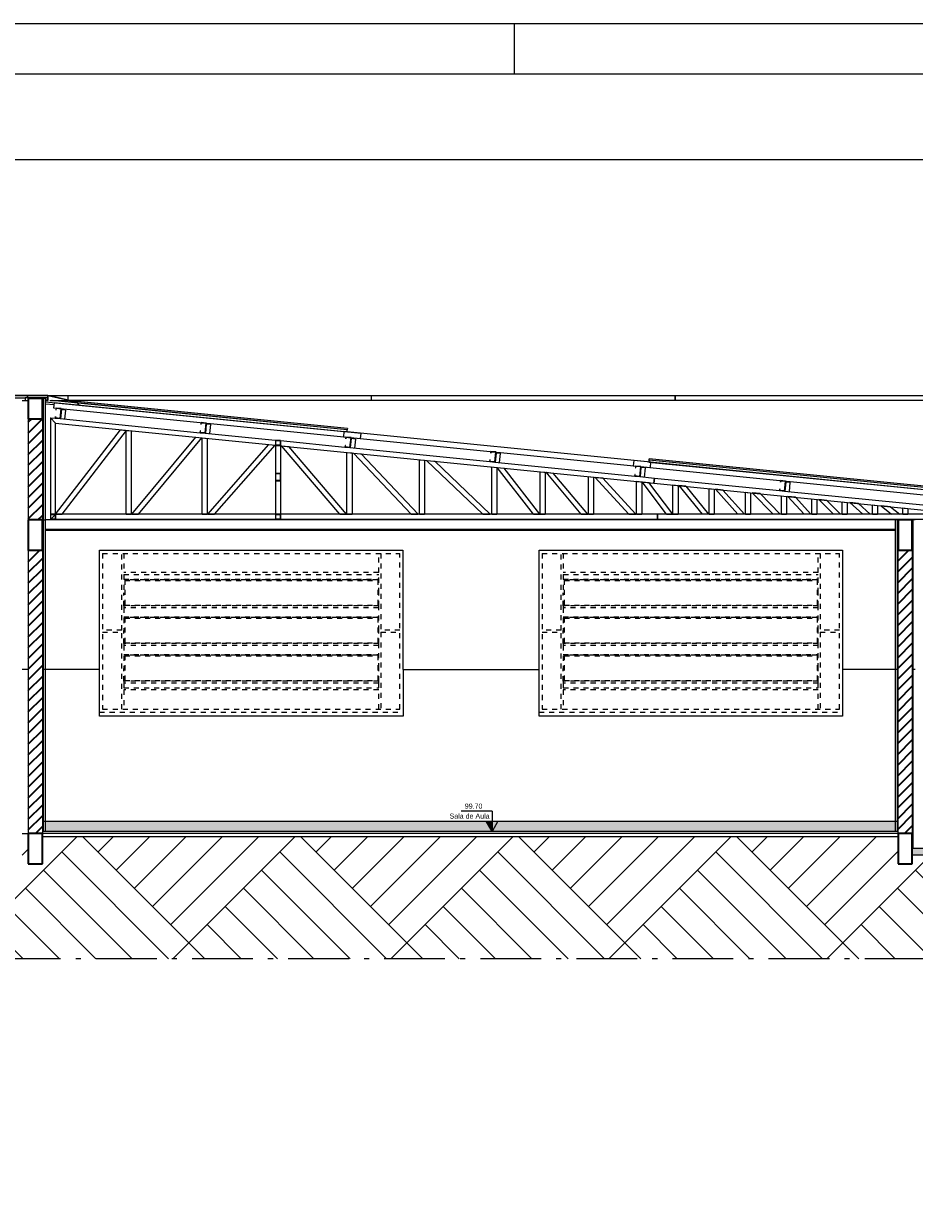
# Model space of a CAD drawing. Header units: millimetres. Extents: x -109 to 627, y -178 to 173.
# Tile 176 of 178: x 335 to 352, y 66 to 89. Entities that reach past the tile are written whole.
import ezdxf

# ---------------------------------------------------------------- set-up
doc = ezdxf.new("R2010")
doc.units = ezdxf.units.MM
doc.linetypes.add('ACAD_ISO10W100', pattern=[18.5, 12, -3, 0.5, -3])
doc.linetypes.add('Traço Curto', pattern=[0.00153, 0.001, -0.00053])
for name, color, linetype, lineweight in [('ARQ - COTA_NÍVEL', 2, 'Continuous', 5), ('ARQ - ESTRUTURA - CORTE_VIGA', 6, 'Continuous', 35), ('ARQ - ESTRUTURA_VIGA', 3, 'Continuous', 15), ('ARQ - FORRO', 7, 'Continuous', 9), ('ARQ - JANELA', 2, 'Traço Curto', 5), ('ARQ - PAREDE VISTA', 4, 'Continuous', 9), ('ARQ - PAREDES_HACHURA', 9, 'Continuous', 35), ('ARQ - PAREDES_HACHURA_SUPERFICIE', 8, 'Continuous', 9), ('ARQ - PILAR', 4, 'Continuous', 15), ('ARQ - PISO', 9, 'Continuous', 5), ('ARQ - PISO_HACHURA', 8, 'Continuous', 40)]:
    doc.layers.add(name, color=color, linetype=linetype, lineweight=lineweight)
doc.styles.add('Arial_2', font='arial.ttf', dxfattribs={"height": 0.15})
doc.styles.get("Standard").update_dxf_attribs({"font": 'arial.ttf'})
pattern_1 = [(50, (309.225, 77.0712), (0.7295975, -0.063934), [0.076, -0.838]), (355, (309.225, 77.0712), (-0.141842, 0.765274), [0.06, -0.67]), (100.451, (309.285, 77.0652), (0.588716, 0.700409), [0.064, -0.712]), (46.184, (309.225, 77.2752), (1.084144, -0.167138), [0.114, -1.258]), (96.636, (309.315, 77.2612), (0.949911, 0.990408), [0.098, -1.068]), (351.184, (309.225, 77.2752), (0.94898, 0.990257), [0.092, -1.006]), (21, (309.327, 77.2232), (0.6071245, -0.409634), [0.076, -0.838]), (326, (309.327, 77.2232), (0.246955, 0.73809), [0.06, -0.67]), (71.451, (309.377, 77.1892), (0.854468, 0.327177), [0.064, -0.712]), (37.5, (309.225, 77.0712), (0.0130863, 0.3377643), [0.034, -0.628, 0.034, -0.648, -0.674]), (37.5, (309.225, 77.0712), (0.0130863, 0.3377643), [-1.344, 0.034, -0.64]), (7.5, (309.225, 77.0712), (0.268029, 0.4004104), [0.034, -0.354, 0.034, -0.614, -0.256]), (7.5, (309.225, 77.0712), (0.268029, 0.4004104), [-1.036, 0.034, -0.224]), (327.5, (308.999, 77.0712), (0.5425395, -0.0231283), [0.034, -0.22, 0.034, -0.758, -1.052]), (327.5, (308.999, 77.0712), (0.5425395, -0.0231283), [-1.046, 0.034, -1.018]), (317.5, (308.897, 77.0712), (0.592899, 0.102327), [0.034, -0.296, 0.034, -0.492, -0.746]), (317.5, (308.897, 77.0712), (0.592899, 0.102327), [-0.856, 0.034, -0.714])]
pattern_2 = [(45, (309.22501, 77.07121), (-0.106066, 0.106066), [])]

# ---------------------------------------------------------------- blocks, each defined once
blk = doc.blocks.new('out_ifc-2-Corte 1')
at = {"layer": 'ARQ - ESTRUTURA_VIGA'}
for p, q in [((7.747, 4.375), (8.011, 4.375)), ((7.747, 4.375), (8.011, 4.375)), ((7.748, 4.374), (8.011, 4.374)), ((8.011, 4.374), (7.748, 4.374)), ((7.772, 4.35), (7.972, 4.35)), ((8.172, 4.35), (7.972, 4.35)), ((7.972, 4.35), (7.972, 4.325)), ((7.972, 4.35), (7.972, 4.325)), ((7.996, 4.374), (7.996, 4.35)), ((7.996, 4.35), (7.996, 4.374)), ((8.197, 4.375), (8.011, 4.375)), ((8.011, 4.375), (8.197, 4.375)), ((8.196, 4.374), (8.011, 4.374)), ((8.196, 4.374), (8.011, 4.374)), ((8.125, 4.375), (8.022, 4.375)), ((8.094, 4.375), (8.022, 4.375)), ((8.022, 4.375), (8.022, 4.375)), ((8.022, 4.375), (8.022, 4.375)), ((8.022, 4.375), (8.022, 4.375)), ((8.022, 4.375), (8.094, 4.375)), ((8.125, 4.375), (8.022, 4.375)), ((8.022, 4.375), (8.022, 4.375)), ((8.197, 4.375), (8.094, 4.375)), ((8.094, 4.375), (8.197, 4.375)), ((8.125, 4.375), (8.197, 4.375)), ((8.197, 4.375), (8.125, 4.375)), ((8.172, 4.335), (8.172, 4.35)), ((8.172, 4.35), (8.172, 4.35)), ((8.172, 4.35), (8.173, 4.35)), ((8.172, 4.335), (8.172, 4.35)), ((8.172, 4.35), (8.172, 4.35)), ((8.172, 4.35), (8.173, 4.35)), ((8.172, 4.343), (8.172, 4.346)), ((8.172, 4.346), (8.172, 4.346)), ((8.172, 4.346), (8.172, 4.346)), ((8.172, 4.343), (8.172, 4.346)), ((8.172, 4.325), (8.172, 4.335)), ((8.172, 4.325), (8.172, 4.335)), ((8.196, 4.35), (8.173, 4.35)), ((8.173, 4.335), (8.173, 4.35)), ((8.173, 4.35), (8.173, 4.335)), ((8.173, 4.325), (8.173, 4.335)), ((8.173, 4.335), (8.173, 4.325)), ((8.196, 4.374), (8.196, 4.354)), ((8.196, 4.354), (8.196, 4.374)), ((8.196, 4.354), (8.196, 4.325)), ((8.196, 4.325), (8.196, 4.354)), ((8.197, 4.346), (8.197, 4.375)), ((8.197, 4.375), (8.197, 4.346)), ((8.197, 4.375), (8.369, 4.333)), ((8.317, 4.347), (8.197, 4.375)), ((8.197, 4.375), (8.317, 4.347)), ((8.369, 4.333), (8.197, 4.375)), ((8.197, 4.325), (8.197, 4.346)), ((8.197, 4.346), (8.197, 4.325)), ((8.2, 4.375), (8.397, 4.375)), ((8.317, 4.347), (8.489, 4.305)), ((8.317, 4.347), (8.489, 4.305)), ((8.369, 4.333), (8.489, 4.305)), ((8.489, 4.305), (8.369, 4.333)), ((8.397, 4.327), (8.397, 4.375)), ((8.397, 4.327), (8.397, 4.375)), ((8.397, 4.375), (11.397, 4.375)), ((11.397, 4.325), (11.397, 4.375)), ((11.397, 4.325), (11.397, 4.375)), ((11.397, 4.375), (14.397, 4.375)), ((14.397, 4.325), (14.397, 4.375)), ((14.397, 4.375), (17.147, 4.375)), ((14.397, 4.375), (14.397, 4.325)), ((7.942, 4.325), (7.972, 4.325)), ((7.972, 4.325), (8.002, 4.325)), ((8.172, 4.325), (8.182, 4.325)), ((8.182, 4.325), (8.172, 4.325)), ((8.172, 4.312), (8.502, 4.279)), ((8.172, 4.291), (8.256, 4.283)), ((8.196, 4.329), (8.173, 4.332)), ((8.196, 4.329), (8.173, 4.331)), ((8.173, 4.325), (8.183, 4.325)), ((8.173, 4.325), (8.183, 4.325)), ((8.197, 4.325), (8.182, 4.325)), ((8.197, 4.325), (8.182, 4.325)), ((8.183, 4.325), (8.196, 4.325)), ((8.183, 4.325), (8.196, 4.325)), ((8.217, 4.325), (8.397, 4.325)), ((8.492, 4.299), (8.236, 4.325)), ((8.491, 4.3), (8.242, 4.325)), ((8.258, 4.302), (8.253, 4.252)), ((8.253, 4.252), (11.288, 3.948)), ((11.293, 3.999), (8.258, 4.302)), ((8.278, 4.249), (8.276, 4.232)), ((8.276, 4.232), (8.278, 4.232)), ((8.328, 4.244), (8.278, 4.249)), ((8.278, 4.232), (8.28, 4.247)), ((8.28, 4.247), (8.326, 4.242)), ((8.326, 4.242), (8.316, 4.147)), ((8.318, 4.145), (8.328, 4.244)), ((8.33, 4.234), (8.321, 4.144)), ((8.33, 4.234), (8.327, 4.234)), ((8.371, 4.23), (8.33, 4.234)), ((8.371, 4.23), (8.362, 4.14)), ((8.422, 4.321), (8.38, 4.325)), ((8.417, 4.322), (8.386, 4.325)), ((8.397, 4.325), (8.397, 4.327)), ((8.397, 4.325), (8.397, 4.327)), ((8.405, 4.325), (8.397, 4.325)), ((11.397, 4.325), (8.407, 4.325)), ((11.157, 4.048), (8.422, 4.321)), ((11.157, 4.047), (8.426, 4.32)), ((8.489, 4.305), (8.497, 4.289)), ((8.497, 4.289), (8.489, 4.305)), ((8.489, 4.305), (8.497, 4.289)), ((8.497, 4.289), (8.489, 4.305)), ((11.156, 4.033), (8.492, 4.3)), ((11.156, 4.033), (8.492, 4.299)), ((8.503, 4.278), (8.497, 4.289)), ((8.503, 4.278), (8.497, 4.289)), ((8.497, 4.289), (8.503, 4.278)), ((8.503, 4.278), (8.497, 4.289)), ((8.503, 4.279), (11.154, 4.013)), ((8.503, 4.278), (8.503, 4.278)), ((8.503, 4.278), (8.503, 4.278)), ((8.503, 4.278), (8.503, 4.278)), ((8.503, 4.278), (8.503, 4.278)), ((14.397, 4.325), (11.397, 4.325)), ((17.147, 4.325), (14.397, 4.325)), ((8.222, 4.154), (8.268, 4.15)), ((8.222, 4.154), (8.272, 4.099)), ((8.27, 4.167), (8.268, 4.15)), ((8.268, 4.15), (8.318, 4.145)), ((8.272, 4.166), (8.27, 4.167)), ((8.27, 4.152), (8.272, 4.166)), ((8.316, 4.147), (8.27, 4.152)), ((8.318, 4.145), (9.701, 4.006)), ((9.711, 4.106), (9.709, 4.089)), ((9.76, 4.101), (9.711, 4.106)), ((9.711, 4.089), (9.712, 4.104)), ((9.712, 4.104), (9.758, 4.099)), ((9.758, 4.099), (9.749, 4.004)), ((9.75, 4.002), (9.76, 4.101)), ((8.272, 4.099), (10.447, 3.882)), ((8.273, 3.2), (8.913, 4.035)), ((8.336, 3.2), (8.972, 4.029)), ((8.913, 4.035), (8.972, 4.029)), ((8.971, 4.029), (9.021, 4.024)), ((8.971, 3.2), (8.971, 4.029)), ((9.021, 4.024), (9.021, 3.2)), ((9.702, 4.023), (9.701, 4.006)), ((9.701, 4.006), (9.75, 4.002)), ((9.704, 4.023), (9.702, 4.023)), ((9.703, 4.008), (9.704, 4.023)), ((9.749, 4.004), (9.703, 4.008)), ((9.709, 4.089), (9.711, 4.089)), ((9.75, 4.002), (10.475, 3.929)), ((9.762, 4.091), (9.753, 4.001)), ((9.762, 4.091), (9.759, 4.091)), ((9.804, 4.087), (9.762, 4.091)), ((9.804, 4.087), (9.795, 3.997)), ((11.123, 4.016), (11.118, 3.965)), ((14.158, 3.713), (11.123, 4.016)), ((11.154, 4.013), (11.156, 4.033)), ((11.154, 4.013), (11.156, 4.033)), ((11.157, 4.047), (11.156, 4.033)), ((11.156, 4.033), (11.156, 4.033)), ((11.156, 4.033), (11.156, 4.033)), ((11.157, 4.047), (11.157, 4.048)), ((11.157, 4.047), (11.157, 4.048)), ((11.288, 3.948), (11.293, 3.999)), ((9.026, 3.2), (9.658, 3.961)), ((9.091, 3.2), (9.718, 3.955)), ((9.658, 3.961), (9.718, 3.955)), ((9.72, 3.954), (9.77, 3.949)), ((9.72, 3.2), (9.72, 3.954)), ((9.77, 3.949), (9.77, 3.2)), ((9.778, 3.2), (10.381, 3.888)), ((9.844, 3.2), (10.442, 3.882)), ((10.381, 3.888), (10.442, 3.882)), ((10.447, 3.929), (10.447, 3.879)), ((10.497, 3.929), (10.447, 3.929)), ((10.447, 3.879), (10.497, 3.879)), ((10.447, 3.879), (10.447, 3.604)), ((10.449, 3.881), (10.449, 3.927)), ((10.449, 3.927), (10.495, 3.927)), ((10.449, 3.881), (10.452, 3.881)), ((10.495, 3.881), (10.449, 3.881)), ((10.495, 3.927), (10.495, 3.881)), ((10.497, 3.879), (10.497, 3.929)), ((10.497, 3.927), (11.133, 3.863)), ((10.497, 3.879), (10.497, 3.604)), ((10.497, 3.877), (14.187, 3.508)), ((10.506, 3.876), (10.578, 3.868)), ((11.081, 3.2), (10.506, 3.876)), ((11.147, 3.2), (10.578, 3.868)), ((11.118, 3.965), (14.153, 3.662)), ((11.135, 3.88), (11.133, 3.863)), ((11.135, 3.865), (11.137, 3.88)), ((11.137, 3.88), (11.135, 3.88)), ((11.181, 3.86), (11.135, 3.865)), ((11.143, 3.963), (11.141, 3.946)), ((11.141, 3.946), (11.143, 3.946)), ((11.193, 3.958), (11.143, 3.963)), ((11.143, 3.946), (11.145, 3.961)), ((11.145, 3.961), (11.19, 3.956)), ((11.19, 3.956), (11.181, 3.86)), ((11.183, 3.858), (11.193, 3.958)), ((11.195, 3.948), (11.186, 3.858)), ((11.195, 3.948), (11.192, 3.948)), ((11.236, 3.943), (11.195, 3.948)), ((11.236, 3.943), (11.227, 3.854)), ((11.133, 3.863), (11.183, 3.858)), ((11.153, 3.811), (11.203, 3.806)), ((11.153, 3.2), (11.153, 3.811)), ((11.183, 3.858), (12.565, 3.72)), ((11.203, 3.806), (11.203, 3.2)), ((11.218, 3.804), (11.294, 3.797)), ((11.789, 3.2), (11.218, 3.804)), ((11.858, 3.2), (11.294, 3.797)), ((12.575, 3.82), (12.574, 3.803)), ((12.574, 3.803), (12.576, 3.802)), ((12.625, 3.815), (12.575, 3.82)), ((12.576, 3.802), (12.577, 3.817)), ((12.577, 3.817), (12.623, 3.813)), ((12.623, 3.813), (12.613, 3.717)), ((12.615, 3.715), (12.625, 3.815)), ((12.627, 3.804), (12.618, 3.715)), ((12.627, 3.804), (12.624, 3.805)), ((12.668, 3.8), (12.627, 3.804)), ((12.668, 3.8), (12.659, 3.711)), ((14.141, 3.734), (14.142, 3.749)), ((17.127, 3.45), (14.142, 3.749)), ((17.127, 3.451), (14.142, 3.749)), ((14.142, 3.749), (14.142, 3.749)), ((14.142, 3.749), (14.142, 3.749)), ((11.869, 3.739), (11.919, 3.734)), ((11.869, 3.2), (11.869, 3.739)), ((11.919, 3.734), (11.919, 3.2)), ((11.941, 3.732), (12.022, 3.724)), ((12.496, 3.2), (11.941, 3.732)), ((12.568, 3.2), (12.022, 3.724)), ((12.567, 3.737), (12.565, 3.72)), ((12.565, 3.72), (12.615, 3.715)), ((12.567, 3.722), (12.569, 3.737)), ((12.569, 3.737), (12.567, 3.737)), ((12.613, 3.717), (12.567, 3.722)), ((12.585, 3.668), (12.635, 3.663)), ((12.585, 3.2), (12.585, 3.668)), ((12.615, 3.715), (13.998, 3.577)), ((12.635, 3.663), (12.635, 3.2)), ((12.639, 3.662), (12.708, 3.656)), ((12.998, 3.2), (12.639, 3.662)), ((13.061, 3.2), (12.708, 3.656)), ((13.988, 3.73), (13.983, 3.679)), ((13.983, 3.679), (17.018, 3.375)), ((17.023, 3.426), (13.988, 3.73)), ((14.008, 3.676), (14.006, 3.659)), ((14.006, 3.659), (14.008, 3.659)), ((14.057, 3.671), (14.008, 3.676)), ((14.008, 3.659), (14.009, 3.674)), ((14.009, 3.674), (14.055, 3.67)), ((14.055, 3.67), (14.046, 3.574)), ((14.047, 3.572), (14.057, 3.671)), ((14.06, 3.661), (14.051, 3.571)), ((14.06, 3.661), (14.056, 3.661)), ((14.101, 3.657), (14.06, 3.661)), ((14.101, 3.657), (14.092, 3.567)), ((14.139, 3.715), (14.141, 3.735)), ((14.139, 3.714), (14.141, 3.735)), ((14.141, 3.734), (14.139, 3.714)), ((14.139, 3.715), (17.124, 3.416)), ((17.121, 3.437), (14.141, 3.735)), ((14.141, 3.735), (14.141, 3.734)), ((14.141, 3.734), (14.141, 3.735)), ((17.121, 3.436), (14.141, 3.734)), ((14.153, 3.662), (14.158, 3.713)), ((10.497, 3.604), (10.447, 3.604)), ((10.447, 3.604), (10.447, 3.53)), ((10.447, 3.53), (10.447, 3.2)), ((10.447, 3.53), (10.497, 3.53)), ((10.449, 3.601), (10.495, 3.601)), ((10.449, 3.533), (10.449, 3.601)), ((10.495, 3.533), (10.449, 3.533)), ((10.495, 3.601), (10.495, 3.533)), ((10.497, 3.53), (10.497, 3.604)), ((10.497, 3.53), (10.497, 3.2)), ((13.063, 3.62), (13.113, 3.615)), ((13.063, 3.2), (13.063, 3.62)), ((13.113, 3.615), (13.113, 3.2)), ((13.121, 3.614), (13.192, 3.607)), ((13.469, 3.2), (13.121, 3.614)), ((13.535, 3.2), (13.192, 3.607)), ((13.54, 3.572), (13.59, 3.567)), ((13.54, 3.2), (13.54, 3.572)), ((13.59, 3.567), (13.59, 3.2)), ((13.604, 3.566), (13.678, 3.558)), ((13.94, 3.2), (13.604, 3.566)), ((14.008, 3.2), (13.678, 3.558)), ((13.999, 3.594), (13.998, 3.577)), ((13.998, 3.577), (14.047, 3.572)), ((14.001, 3.594), (13.999, 3.594)), ((14, 3.579), (14.001, 3.594)), ((14.046, 3.574), (14, 3.579)), ((14.017, 3.525), (14.067, 3.52)), ((14.017, 3.2), (14.017, 3.525)), ((14.047, 3.572), (14.192, 3.557)), ((14.067, 3.52), (14.067, 3.2)), ((14.07, 3.519), (14.138, 3.512)), ((14.312, 3.2), (14.07, 3.519)), ((14.187, 3.508), (14.192, 3.557)), ((14.192, 3.557), (14.187, 3.508)), ((14.192, 3.557), (15.43, 3.434)), ((15.44, 3.533), (15.438, 3.516)), ((15.438, 3.516), (15.44, 3.516)), ((15.49, 3.528), (15.44, 3.533)), ((15.44, 3.516), (15.442, 3.531)), ((15.442, 3.531), (15.488, 3.526)), ((15.488, 3.526), (15.478, 3.431)), ((15.48, 3.429), (15.49, 3.528)), ((15.492, 3.518), (15.483, 3.428)), ((15.492, 3.518), (15.489, 3.518)), ((15.533, 3.514), (15.492, 3.518)), ((15.533, 3.514), (15.524, 3.424)), ((14.375, 3.2), (14.138, 3.512)), ((14.187, 3.508), (17.122, 3.214)), ((14.376, 3.489), (14.426, 3.484)), ((14.376, 3.2), (14.376, 3.489)), ((14.426, 3.484), (14.426, 3.2)), ((14.433, 3.483), (14.665, 3.2)), ((14.503, 3.476), (14.433, 3.483)), ((14.503, 3.476), (14.729, 3.2)), ((14.734, 3.453), (14.784, 3.448)), ((14.734, 3.2), (14.734, 3.453)), ((14.784, 3.448), (14.784, 3.2)), ((14.796, 3.447), (15.016, 3.2)), ((14.869, 3.439), (14.796, 3.447)), ((14.869, 3.439), (15.083, 3.2)), ((15.092, 3.417), (15.142, 3.412)), ((15.092, 3.2), (15.092, 3.417)), ((15.142, 3.412), (15.142, 3.2)), ((15.16, 3.41), (15.366, 3.2)), ((15.237, 3.403), (15.16, 3.41)), ((15.237, 3.403), (15.436, 3.2)), ((15.432, 3.45), (15.43, 3.434)), ((15.43, 3.434), (15.48, 3.429)), ((15.432, 3.435), (15.434, 3.45)), ((15.434, 3.45), (15.432, 3.45)), ((15.478, 3.431), (15.432, 3.435)), ((15.48, 3.429), (16.913, 3.285)), ((15.45, 3.381), (15.5, 3.376)), ((15.45, 3.2), (15.45, 3.381)), ((15.5, 3.376), (15.5, 3.2)), ((15.513, 3.375), (15.672, 3.2)), ((15.587, 3.368), (15.513, 3.375)), ((15.587, 3.368), (15.74, 3.2)), ((15.749, 3.351), (15.799, 3.346)), ((15.749, 3.2), (15.749, 3.351)), ((15.799, 3.346), (15.799, 3.2)), ((15.819, 3.344), (15.963, 3.2)), ((15.897, 3.337), (15.819, 3.344)), ((15.897, 3.337), (16.034, 3.2)), ((16.048, 3.321), (16.098, 3.316)), ((16.048, 3.2), (16.048, 3.321)), ((16.098, 3.316), (16.098, 3.2)), ((16.126, 3.314), (16.252, 3.2)), ((16.21, 3.305), (16.126, 3.314)), ((16.21, 3.305), (16.327, 3.2)), ((16.348, 3.292), (16.398, 3.287)), ((16.348, 3.2), (16.348, 3.292)), ((16.398, 3.287), (16.398, 3.2)), ((16.435, 3.283), (16.538, 3.2)), ((16.526, 3.274), (16.435, 3.283)), ((8.222, 3.2), (8.222, 3.15)), ((8.272, 3.2), (8.222, 3.2)), ((8.224, 3.152), (8.224, 3.198)), ((8.224, 3.198), (8.27, 3.198)), ((8.27, 3.198), (8.224, 3.152)), ((8.27, 3.198), (8.27, 3.152)), ((8.272, 3.15), (8.272, 3.2)), ((10.447, 3.2), (8.272, 3.2)), ((8.273, 3.2), (8.336, 3.2)), ((8.971, 3.2), (9.021, 3.2)), ((9.026, 3.2), (9.091, 3.2)), ((9.72, 3.2), (9.77, 3.2)), ((9.778, 3.2), (9.844, 3.2)), ((10.447, 3.2), (10.447, 3.15)), ((10.497, 3.2), (10.447, 3.2)), ((10.449, 3.152), (10.449, 3.198)), ((10.449, 3.198), (10.495, 3.198)), ((10.495, 3.198), (10.495, 3.152)), ((14.222, 3.2), (10.497, 3.2)), ((10.497, 3.15), (10.497, 3.2)), ((11.081, 3.2), (11.147, 3.2)), ((11.153, 3.2), (11.203, 3.2)), ((11.789, 3.2), (11.858, 3.2)), ((11.869, 3.2), (11.919, 3.2)), ((12.496, 3.2), (12.568, 3.2)), ((12.585, 3.2), (12.635, 3.2)), ((12.998, 3.2), (13.061, 3.2)), ((13.063, 3.2), (13.113, 3.2)), ((13.469, 3.2), (13.535, 3.2)), ((13.54, 3.2), (13.59, 3.2)), ((13.94, 3.2), (14.008, 3.2)), ((14.017, 3.2), (14.067, 3.2)), ((17.122, 3.2), (14.222, 3.2)), ((14.222, 3.2), (14.222, 3.15)), ((14.222, 3.15), (14.222, 3.2)), ((14.312, 3.2), (14.375, 3.2)), ((14.376, 3.2), (14.426, 3.2)), ((14.729, 3.2), (14.665, 3.2)), ((14.734, 3.2), (14.784, 3.2)), ((15.083, 3.2), (15.016, 3.2)), ((15.092, 3.2), (15.142, 3.2)), ((15.436, 3.2), (15.366, 3.2)), ((15.45, 3.2), (15.5, 3.2)), ((15.74, 3.2), (15.672, 3.2)), ((15.749, 3.2), (15.799, 3.2)), ((16.034, 3.2), (15.963, 3.2)), ((16.048, 3.2), (16.098, 3.2)), ((16.327, 3.2), (16.252, 3.2)), ((16.348, 3.2), (16.398, 3.2)), ((16.526, 3.274), (16.618, 3.2)), ((16.618, 3.2), (16.538, 3.2)), ((16.647, 3.262), (16.697, 3.257)), ((16.647, 3.2), (16.647, 3.262)), ((16.647, 3.2), (16.697, 3.2)), ((16.697, 3.257), (16.697, 3.2)), ((8.222, 3.15), (8.272, 3.15)), ((8.27, 3.152), (8.224, 3.152)), ((8.272, 3.15), (10.447, 3.15)), ((10.447, 3.15), (10.497, 3.15)), ((10.495, 3.152), (10.449, 3.152)), ((10.497, 3.15), (14.222, 3.15)), ((14.222, 3.15), (17.172, 3.15))]:
    blk.add_line(p, q, dxfattribs=at)
at = {"layer": 'ARQ - PILAR'}
for p, q in [((8.222, 4.154), (8.222, 3.2)), ((8.272, 4.099), (8.222, 4.154)), ((8.272, 3.2), (8.272, 4.099)), ((8.224, 3.152), (8.27, 3.198))]:
    blk.add_line(p, q, dxfattribs=at)
blk = doc.blocks.new('JANELA BASCULANTE PRÁTICA DE REVIT - JANELA AÇO E VIDRO BASCULANTE 300X150-V5-Corte 1')
at = {"layer": 'ARQ - JANELA'}
for p, q in [((8.737, 2.813), (11.677, 2.813)), ((8.737, 2.813), (8.737, 1.273)), ((8.927, 2.053), (8.927, 2.813)), ((8.947, 2.813), (8.947, 2.623)), ((11.467, 2.623), (11.467, 2.813)), ((11.487, 2.813), (11.487, 2.053)), ((11.677, 1.273), (11.677, 2.813)), ((11.467, 2.623), (8.947, 2.623)), ((8.947, 2.603), (8.947, 2.423)), ((8.947, 2.603), (11.467, 2.603)), ((11.467, 2.423), (11.467, 2.603)), ((8.947, 2.559), (11.467, 2.559)), ((8.957, 2.552), (8.957, 2.302)), ((11.457, 2.552), (8.957, 2.552)), ((8.957, 2.545), (11.457, 2.545)), ((11.457, 2.552), (11.457, 2.302)), ((8.947, 2.295), (8.947, 2.423)), ((11.467, 2.295), (11.467, 2.423)), ((8.947, 2.295), (8.947, 2.274)), ((11.467, 2.295), (8.947, 2.295)), ((11.467, 2.274), (8.947, 2.274)), ((8.947, 2.274), (8.947, 2.05)), ((8.957, 2.302), (11.457, 2.302)), ((11.467, 2.274), (11.467, 2.295)), ((11.467, 2.05), (11.467, 2.274)), ((8.947, 2.186), (11.467, 2.186)), ((8.957, 2.179), (8.957, 1.929)), ((11.457, 2.179), (8.957, 2.179)), ((8.957, 2.172), (11.457, 2.172)), ((11.457, 2.179), (11.457, 1.929)), ((8.927, 2.053), (8.737, 2.053)), ((8.737, 2.033), (8.927, 2.033)), ((8.927, 1.273), (8.927, 2.033)), ((8.947, 1.922), (8.947, 2.05)), ((11.467, 1.922), (11.467, 2.05)), ((11.677, 2.053), (11.487, 2.053)), ((11.487, 2.033), (11.487, 1.273)), ((11.487, 2.033), (11.677, 2.033)), ((8.947, 1.922), (8.947, 1.901)), ((11.467, 1.922), (8.947, 1.922)), ((11.467, 1.901), (8.947, 1.901)), ((8.947, 1.901), (8.947, 1.676)), ((8.957, 1.929), (11.457, 1.929)), ((11.467, 1.901), (11.467, 1.922)), ((11.467, 1.676), (11.467, 1.901)), ((8.947, 1.813), (11.467, 1.813)), ((8.957, 1.806), (8.957, 1.556)), ((11.457, 1.806), (8.957, 1.806)), ((8.957, 1.799), (11.457, 1.799)), ((11.457, 1.806), (11.457, 1.556)), ((8.947, 1.549), (8.947, 1.676)), ((11.467, 1.549), (11.467, 1.676)), ((8.947, 1.549), (8.947, 1.528)), ((11.467, 1.549), (8.947, 1.549)), ((11.467, 1.528), (8.947, 1.528)), ((8.947, 1.528), (8.947, 1.483)), ((8.957, 1.556), (11.457, 1.556)), ((11.467, 1.528), (11.467, 1.549)), ((11.467, 1.483), (11.467, 1.528)), ((8.947, 1.483), (11.467, 1.483)), ((8.947, 1.463), (8.947, 1.273)), ((11.467, 1.463), (8.947, 1.463)), ((11.467, 1.273), (11.467, 1.463)), ((8.707, 1.243), (11.707, 1.243)), ((8.737, 1.273), (11.677, 1.273))]:
    blk.add_line(p, q, dxfattribs=at)
blk = doc.blocks.new('JANELA BASCULANTE PRÁTICA DE REVIT - JANELA AÇO E VIDRO BASCULANTE 300X150-V6-Corte 1')
at = {"layer": 'ARQ - JANELA'}
for p, q in [((13.082, 2.813), (16.022, 2.813)), ((13.082, 2.813), (13.082, 1.273)), ((13.272, 2.053), (13.272, 2.813)), ((13.292, 2.813), (13.292, 2.623)), ((15.812, 2.623), (15.812, 2.813)), ((15.832, 2.813), (15.832, 2.053)), ((16.022, 1.273), (16.022, 2.813)), ((15.812, 2.623), (13.292, 2.623)), ((13.292, 2.603), (13.292, 2.423)), ((13.292, 2.603), (15.812, 2.603)), ((15.812, 2.423), (15.812, 2.603)), ((13.292, 2.559), (15.812, 2.559)), ((13.302, 2.552), (13.302, 2.302)), ((15.802, 2.552), (13.302, 2.552)), ((13.302, 2.545), (15.802, 2.545)), ((15.802, 2.552), (15.802, 2.302)), ((13.292, 2.295), (13.292, 2.423)), ((15.812, 2.295), (15.812, 2.423)), ((13.292, 2.295), (13.292, 2.274)), ((15.812, 2.295), (13.292, 2.295)), ((15.812, 2.274), (13.292, 2.274)), ((13.292, 2.274), (13.292, 2.05)), ((13.302, 2.302), (15.802, 2.302)), ((15.812, 2.274), (15.812, 2.295)), ((15.812, 2.05), (15.812, 2.274)), ((13.292, 2.186), (15.812, 2.186)), ((13.302, 2.179), (13.302, 1.929)), ((15.802, 2.179), (13.302, 2.179)), ((13.302, 2.172), (15.802, 2.172)), ((15.802, 2.179), (15.802, 1.929)), ((13.272, 2.053), (13.082, 2.053)), ((13.082, 2.033), (13.272, 2.033)), ((13.272, 1.273), (13.272, 2.033)), ((13.292, 1.922), (13.292, 2.05)), ((15.812, 1.922), (15.812, 2.05)), ((16.022, 2.053), (15.832, 2.053)), ((15.832, 2.033), (15.832, 1.273)), ((15.832, 2.033), (16.022, 2.033)), ((13.292, 1.922), (13.292, 1.901)), ((15.812, 1.922), (13.292, 1.922)), ((15.812, 1.901), (13.292, 1.901)), ((13.292, 1.901), (13.292, 1.676)), ((13.302, 1.929), (15.802, 1.929)), ((15.812, 1.901), (15.812, 1.922)), ((15.812, 1.676), (15.812, 1.901)), ((13.292, 1.813), (15.812, 1.813)), ((13.302, 1.806), (13.302, 1.556)), ((15.802, 1.806), (13.302, 1.806)), ((13.302, 1.799), (15.802, 1.799)), ((15.802, 1.806), (15.802, 1.556)), ((13.292, 1.549), (13.292, 1.676)), ((15.812, 1.549), (15.812, 1.676)), ((13.292, 1.549), (13.292, 1.528)), ((15.812, 1.549), (13.292, 1.549)), ((15.812, 1.528), (13.292, 1.528)), ((13.292, 1.528), (13.292, 1.483)), ((13.302, 1.556), (15.802, 1.556)), ((15.812, 1.528), (15.812, 1.549)), ((15.812, 1.483), (15.812, 1.528)), ((13.292, 1.483), (15.812, 1.483)), ((13.292, 1.463), (13.292, 1.273)), ((15.812, 1.463), (13.292, 1.463)), ((15.812, 1.273), (15.812, 1.463)), ((13.052, 1.243), (16.052, 1.243)), ((13.082, 1.273), (16.022, 1.273))]:
    blk.add_line(p, q, dxfattribs=at)
blk = doc.blocks.new('Elevações de ponto - Cota de Nível 1-5501281-Corte 1')
at = {"layer": 'ARQ - COTA_NÍVEL'}
blk.add_hatch(color=256, dxfattribs=at).paths.add_polyline_path([(17.03, 0.096), (16.914, -0.105), (16.914, 0.096)], flags=0)
for p, q in [((16.914, 0.297), (16.914, 0.096)), ((16.914, 0.297), (17.53, 0.297)), ((16.803, 0.096), (16.914, -0.105)), ((16.914, 0.096), (16.803, 0.096)), ((17.03, 0.096), (16.914, 0.096)), ((16.914, 0.096), (16.914, -0.105)), ((16.914, -0.105), (17.03, 0.096))]:
    blk.add_line(p, q, dxfattribs=at)

msp = doc.modelspace()

# ---------------------------------------------------------------- hatches: boundary and pattern name
h = msp.add_hatch()
h.set_pattern_fill('AR-PARQ1', color=34, scale=0.01, angle=45)
h.set_pattern_definition([(135, (-121.1007, -30.374), (-4.310523, 0), [3.048, -3.048]), (135, (-120.7415, -30.0147), (-4.310523, 0), [3.048, -3.048]), (135, (-120.3823, -29.6555), (-4.310523, 0), [3.048, -3.048]), (135, (-120.023, -29.2963), (-4.310523, 0), [3.048, -3.048]), (135, (-119.664, -28.937), (-4.310523, 0), [3.048, -3.048]), (135, (-119.3047, -28.578), (-4.310523, 0), [3.048, -3.048]), (135, (-118.9455, -28.2187), (-4.310523, 0), [3.048, -3.048]), (45, (-123.256, -28.2187), (4.310523, 0), [3.048, -3.048]), (45, (-123.6152, -27.8595), (4.310523, 0), [3.048, -3.048]), (45, (-123.9744, -27.5003), (4.310523, 0), [3.048, -3.048]), (45, (-124.3336, -27.141), (4.310523, 0), [3.048, -3.048]), (45, (-124.6928, -26.782), (4.310523, 0), [3.048, -3.048]), (45, (-125.052, -26.4226), (4.310523, 0), [3.048, -3.048]), (45, (-125.4113, -26.0634), (4.310523, 0), [3.048, -3.048])])
h.paths.add_polyline_path([(360.13716, 74.6081), (359.13716, 74.6081), (359.13716, 72.4881), (358.73716, 72.4881), (358.73716, 72.6681), (352.27716, 72.6681), (352.27716, 72.4881), (351.99716, 72.4881), (351.99716, 73.0281), (335.07716, 73.0281), (335.07716, 72.4881), (334.79716, 72.4881), (334.79716, 73.0881), (334.67716, 73.0881), (334.67716, 72.4881), (334.39716, 72.4881), (334.39716, 73.0281), (317.47716, 73.0281), (317.47716, 72.4881), (317.19716, 72.4881), (317.19716, 73.0281), (308.87716, 73.0281), (308.87716, 72.4881), (308.59716, 72.4881), (308.59716, 73.0281), (300.27716, 73.0281), (300.27716, 72.4881), (299.99716, 72.4881), (299.99716, 73.0281), (283.07716, 73.0281), (283.07716, 72.4881), (282.79716, 72.4881), (282.79716, 73.0281), (265.87716, 73.0281), (265.87716, 72.4881), (265.59716, 72.4881), (265.59716, 72.6681), (264.33716, 72.6681), (264.33716, 72.7881), (259.13716, 72.7881), (259.13716, 72.4881), (258.73716, 72.4881), (258.73716, 70.6081), (360.13716, 70.6081)])
at = {"layer": 'ARQ - PAREDES_HACHURA'}
for points in [[(335.09716, 79.2881), (335.09716, 81.6881), (335.07716, 81.6881), (335.07716, 79.2881)], [(335.07716, 76.3281), (335.09716, 76.3281), (335.09716, 79.2881), (335.07716, 79.2881), (335.07716, 77.07148)], [(351.99716, 76.3281), (351.99716, 79.2881), (351.97716, 79.2881), (351.97716, 76.3281)], [(352.29716, 76.3281), (352.29716, 79.2881), (352.27716, 79.2881), (352.27716, 76.3281)], [(335.07716, 73.3281), (335.09716, 73.3281), (335.09716, 76.3281), (335.07716, 76.3281), (335.07716, 73.78649)], [(351.97716, 73.3281), (351.99716, 73.3281), (351.99716, 76.3281), (351.97716, 76.3281)], [(352.29716, 72.7881), (352.29716, 76.3281), (352.27716, 76.3281), (352.27716, 72.7881)], [(335.07716, 73.1281), (335.09716, 73.1281), (335.09716, 73.3281), (335.07716, 73.3281)], [(351.97716, 73.1281), (351.99716, 73.1281), (351.99716, 73.3281), (351.97716, 73.3281)]]:
    msp.add_hatch(color=256, dxfattribs=at).paths.add_polyline_path(points, flags=0)
h = msp.add_hatch(dxfattribs=at)
h.set_pattern_fill('FP_4', color=256, scale=2, style=0, pattern_type=2)
h.set_pattern_definition(pattern_2)
h.paths.add_polyline_path([(335.07716, 79.2881), (335.07716, 81.2881), (334.79716, 81.2881), (334.79716, 79.2881), (334.94582, 79.2881)], flags=0)
h = msp.add_hatch(dxfattribs=at)
h.set_pattern_fill('FP_4', color=256, scale=2, style=0, pattern_type=2)
h.set_pattern_definition(pattern_2)
h.paths.add_polyline_path([(334.79716, 73.0881), (335.07716, 73.0881), (335.07716, 78.6881), (334.79716, 78.6881), (334.79716, 73.78649)], flags=0)
h = msp.add_hatch(dxfattribs=at)
h.set_pattern_fill('FP_4', color=256, scale=2, style=0, pattern_type=2)
h.set_pattern_definition(pattern_2)
h.paths.add_polyline_path([(351.99716, 73.0881), (352.27716, 73.0881), (352.27716, 78.6881), (351.99716, 78.6881), (351.99716, 77.07148)], flags=0)
at = {"layer": 'ARQ - PAREDES_HACHURA_SUPERFICIE'}
h = msp.add_hatch(dxfattribs=at)
h.set_pattern_fill('FP_5', color=256, scale=2, style=0, pattern_type=2)
h.set_pattern_definition(pattern_1)
h.paths.add_polyline_path([(345.3275, 73.1281), (351.93716, 73.1281), (351.93716, 73.3281), (335.13716, 73.3281), (335.13716, 73.1281), (339.39511, 73.1281)], flags=0)
at = {"layer": 'ARQ - PISO_HACHURA'}
h = msp.add_hatch(dxfattribs=at)
h.set_pattern_fill('FP_5', color=256, scale=2, style=0, pattern_type=2)
h.set_pattern_definition(pattern_1)
h.paths.add_polyline_path([(352.27716, 72.6681), (357.19229, 72.6681), (357.19229, 72.7881), (352.27716, 72.7881)], flags=0)
h.paths.add_polyline_path([(264.33716, 72.6681), (265.59716, 72.6681), (265.59716, 72.7881), (264.33716, 72.7881)], flags=0)

# ---------------------------------------------------------------- linework, layer by layer
at = {"color": 1}
msp.add_line((344.40715, 89.1), (344.40715, 88.1), dxfattribs=at)
at = {"color": 2}
msp.add_line((359.13716, 86.4081), (258.73716, 86.4081), dxfattribs=at)
msp.add_line((334.67716, 73.0881), (334.79716, 73.0881))
msp.add_lwpolyline([(249.40715, 0), (399.90715, 0), (399.90715, 89.1), (249.40715, 89.1)], close=True, dxfattribs=at)
at = {"color": 6}
msp.add_lwpolyline([(251.90715, 1), (398.90715, 1), (398.90715, 88.1), (251.90715, 88.1)], close=True, dxfattribs=at)
at = {"color": 2, "linetype": 'ACAD_ISO10W100', "ltscale": 0.1}
msp.add_lwpolyline([(359.13716, 74.6081), (360.13716, 74.6081), (360.13716, 70.6081), (258.73716, 70.6081), (258.73716, 72.4881)], dxfattribs=at)
at = {"layer": 'ARQ - ESTRUTURA - CORTE_VIGA'}
for p, q in [((335.07716, 81.6881), (334.79716, 81.6881)), ((334.79716, 81.6881), (334.79716, 81.2881)), ((335.07716, 81.2881), (335.07716, 81.6881)), ((334.79716, 81.2881), (335.07716, 81.2881)), ((335.07716, 79.2881), (334.79716, 79.2881)), ((334.79716, 79.2881), (334.79716, 78.6881)), ((335.07716, 78.6881), (335.07716, 79.2881)), ((352.27716, 79.2881), (351.99716, 79.2881)), ((351.99716, 79.2881), (351.99716, 78.6881)), ((352.27716, 78.6881), (352.27716, 79.2881)), ((334.79716, 78.6881), (335.07716, 78.6881)), ((351.99716, 78.6881), (352.27716, 78.6881)), ((335.07716, 73.0881), (334.79716, 73.0881)), ((334.79716, 73.0881), (334.79716, 72.4881)), ((335.07716, 72.4881), (335.07716, 73.0881)), ((352.27716, 73.0881), (351.99716, 73.0881)), ((351.99716, 73.0881), (351.99716, 72.4881)), ((352.27716, 72.4881), (352.27716, 73.0881)), ((334.79716, 72.4881), (335.07716, 72.4881)), ((351.99716, 72.4881), (352.27716, 72.4881))]:
    msp.add_line(p, q, dxfattribs=at)
at = {"layer": 'ARQ - FORRO'}
for p, q in [((351.93716, 79.0981), (335.13716, 79.0981)), ((335.13716, 79.0881), (351.93716, 79.0881))]:
    msp.add_line(p, q, dxfattribs=at)
at = {"layer": 'ARQ - PAREDE VISTA'}
for p, q in [((335.13716, 81.6881), (335.07716, 81.6881)), ((335.07716, 81.6881), (335.07716, 73.1281)), ((335.09716, 73.1281), (335.09716, 81.6881)), ((335.13716, 73.1281), (335.13716, 81.6881)), ((335.07716, 81.2881), (334.79716, 81.2881)), ((334.79716, 81.2881), (334.79716, 79.2881)), ((334.79716, 79.2881), (335.13716, 79.2881)), ((351.93716, 79.2881), (335.13716, 79.2881)), ((351.93716, 79.2881), (351.93716, 73.1281)), ((351.99716, 79.2881), (351.93716, 79.2881)), ((351.97716, 79.2881), (351.97716, 73.1281)), ((351.99716, 73.1281), (351.99716, 79.2881)), ((352.27716, 79.2881), (352.27716, 72.7881)), ((352.33716, 79.2881), (352.27716, 79.2881)), ((352.29716, 72.7881), (352.29716, 79.2881)), ((334.79716, 78.6881), (334.79716, 73.0881)), ((335.07716, 78.6881), (334.79716, 78.6881)), ((336.20716, 75.4081), (336.20716, 78.6881)), ((336.20716, 78.6881), (342.2071, 78.6881)), ((342.2071, 78.6881), (342.2071, 76.3281)), ((344.8971, 76.3281), (344.8971, 78.6881)), ((344.8971, 78.6881), (350.89716, 78.6881)), ((350.89716, 78.6881), (350.89716, 75.4081)), ((352.27716, 78.6881), (351.99716, 78.6881)), ((334.79716, 76.3281), (334.67716, 76.3281)), ((335.13716, 76.3281), (335.07716, 76.3281)), ((342.20716, 76.3281), (342.20716, 75.4081)), ((344.89716, 75.4081), (344.89716, 76.3281)), ((351.99716, 76.3281), (351.93716, 76.3281)), ((352.33716, 76.3281), (352.27716, 76.3281)), ((342.20716, 75.4081), (336.20716, 75.4081)), ((350.89716, 75.4081), (344.89716, 75.4081)), ((335.13716, 73.3281), (335.07716, 73.3281)), ((351.93716, 73.3281), (335.13716, 73.3281)), ((351.99716, 73.3281), (351.93716, 73.3281)), ((334.79716, 73.0881), (335.07716, 73.0881)), ((351.99716, 73.0881), (352.27716, 73.0881))]:
    msp.add_line(p, q, dxfattribs=at)
at = {"layer": 'ARQ - PAREDE VISTA', "color": 1}
for p, q in [((336.20716, 76.3281), (335.13716, 76.3281)), ((342.2071, 76.3281), (344.89716, 76.3281)), ((351.93716, 76.3281), (350.89716, 76.3281))]:
    msp.add_line(p, q, dxfattribs=at)
at = {"layer": 'ARQ - PISO'}
for p, q in [((335.07716, 73.1281), (335.07716, 73.0281)), ((351.99716, 73.1281), (335.07716, 73.1281)), ((351.99716, 73.0881), (335.07716, 73.0881)), ((351.99716, 73.0281), (351.99716, 73.1281)), ((335.07716, 73.0281), (351.99716, 73.0281)), ((358.73716, 72.7881), (352.27716, 72.7881)), ((352.27716, 72.7881), (352.27716, 72.6681)), ((352.27716, 72.6681), (358.73716, 72.6681))]:
    msp.add_line(p, q, dxfattribs=at)

# ---------------------------------------------------------------- block references
at = {"xscale": 2, "yscale": 2, "zscale": 2}
msp.add_blockref('out_ifc-2-Corte 1', (318.79301, 73.00121), dxfattribs=at)
at = {"layer": 'ARQ - COTA_NÍVEL', "extrusion": (0, 0, -1)}
msp.add_blockref('Elevações de ponto - Cota de Nível 1-5501281-Corte 1', (-360.88406, 73.23335), dxfattribs=at)
at = {"layer": 'ARQ - JANELA', "xscale": 2, "yscale": 2, "zscale": 2}
for name in ['JANELA BASCULANTE PRÁTICA DE REVIT - JANELA AÇO E VIDRO BASCULANTE 300X150-V5-Corte 1', 'JANELA BASCULANTE PRÁTICA DE REVIT - JANELA AÇO E VIDRO BASCULANTE 300X150-V6-Corte 1']:
    msp.add_blockref(name, (318.79301, 73.00121), dxfattribs=at)

# ---------------------------------------------------------------- texts
at = {"color": 2}
msp.add_text('Sala de Aula', height=0.1, dxfattribs=at).set_placement((343.12678, 73.38178))
at = {"layer": 'ARQ - COTA_NÍVEL', "insert": (343.42839, 73.6787), "char_height": 0.1, "width": 0.3807449, "attachment_point": 1, "line_spacing_factor": 0.941778, "style": 'Arial_2'}
msp.add_mtext('99.70', dxfattribs=at)

doc.saveas('drawing.dxf')
